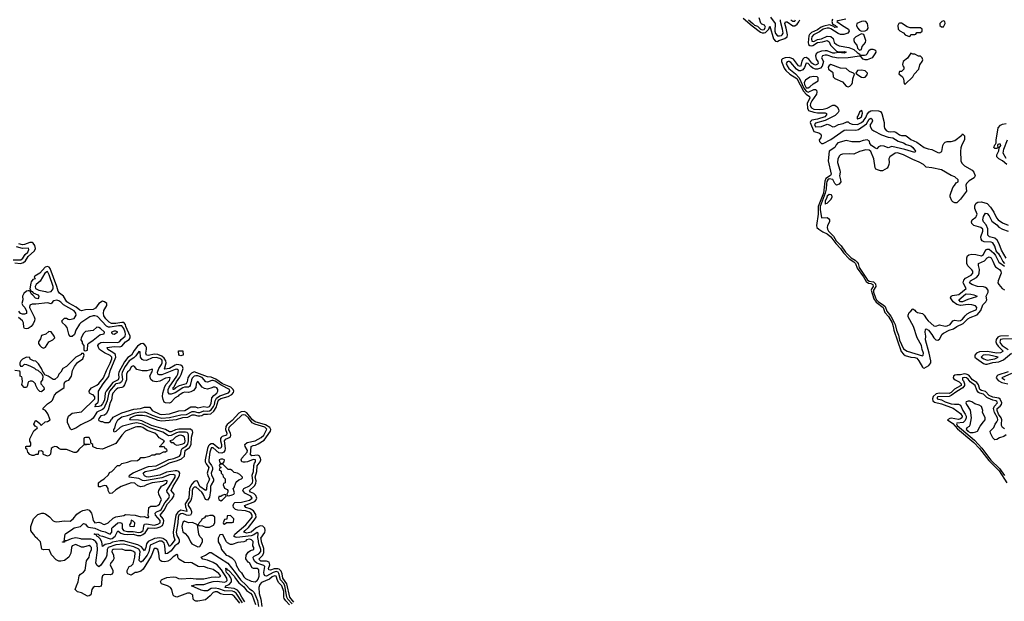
# Model space of a CAD drawing. Header units: inches. Extents: x 2710751 to 2829008, y 857003 to 965602.
# Tile 160 of 256: x 2764500 to 2774829, y 879346 to 885450. Entities that reach past the tile are written whole.
import ezdxf

# ---------------------------------------------------------------- set-up
doc = ezdxf.new("R2010")
doc.units = ezdxf.units.IN
doc.header["$MEASUREMENT"] = 0
for name, color, linetype in [('C7867', 7, 'Continuous'), ('C7868', 7, 'Continuous'), ('C7878', 7, 'Continuous')]:
    doc.layers.add(name, color=color, linetype=linetype)

msp = doc.modelspace()

# ---------------------------------------------------------------- linework, layer by layer
at = {"layer": 'C7867', "color": 2}
for points, elevation in [([(2766810, 879326), (2766750, 879401), (2766730, 879414), (2766636, 879416), (2766605, 879425), (2766570, 879444), (2766550, 879447), (2766530, 879438), (2766498, 879402), (2766450, 879362), (2766370, 879347), (2766347, 879347), (2766333, 879353), (2766321, 879370), (2766317, 879410), (2766310, 879419), (2766286, 879430), (2766262, 879430), (2766150, 879389), (2766119, 879399), (2766109, 879410), (2766095, 879470), (2766082, 879490), (2766050, 879509), (2765988, 879530), (2765978, 879550), (2765988, 879570), (2766000, 879580), (2766045, 879595), (2766110, 879603), (2766139, 879599), (2766166, 879586), (2766201, 879581), (2766290, 879588), (2766350, 879582), (2766430, 879582), (2766510, 879599), (2766550, 879603), (2766590, 879599), (2766609, 879610), (2766590, 879637), (2766530, 879679), (2766473, 879693), (2766430, 879713), (2766390, 879709), (2766373, 879713), (2766306, 879750), (2766290, 879753), (2766270, 879749), (2766230, 879755), (2766169, 879789), (2766158, 879810), (2766158, 879830), (2766150, 879838), (2766110, 879814), (2766079, 879781), (2766053, 879767), (2766021, 879759), (2765990, 879763), (2765974, 879774), (2765967, 879787), (2765961, 879850), (2765949, 879889), (2765930, 879902), (2765910, 879899), (2765879, 879821), (2765795, 879685), (2765770, 879664), (2765730, 879649), (2765710, 879648), (2765670, 879622), (2765636, 879636), (2765628, 879650), (2765628, 879670), (2765648, 879710), (2765670, 879718), (2765690, 879738), (2765709, 879810), (2765710, 879854), (2765694, 879870), (2765670, 879879), (2765610, 879879), (2765570, 879893), (2765482, 879890), (2765470, 879882), (2765465, 879870), (2765484, 879830), (2765487, 879793), (2765481, 879779), (2765456, 879750), (2765448, 879730), (2765478, 879670), (2765478, 879650), (2765471, 879630), (2765450, 879624), (2765390, 879629), (2765370, 879615), (2765361, 879590), (2765359, 879530), (2765354, 879506), (2765330, 879499), (2765290, 879503), (2765271, 879490), (2765257, 879470), (2765246, 879414), (2765230, 879404), (2765210, 879401), (2765150, 879434), (2765105, 879445), (2765082, 879470), (2765095, 879510), (2765115, 879550), (2765125, 879615), (2765138, 879630), (2765170, 879651), (2765187, 879673), (2765201, 879770), (2765229, 879810), (2765236, 879850), (2765252, 879890), (2765252, 879910), (2765243, 879923), (2765230, 879932), (2765170, 879916), (2765150, 879916), (2765090, 879941), (2765051, 879930), (2765042, 879910), (2765036, 879850), (2765015, 879810), (2764970, 879776), (2764930, 879769), (2764909, 879769), (2764882, 879782), (2764834, 879834), (2764809, 879889), (2764750, 879885), (2764734, 879894), (2764718, 879970), (2764687, 880000)], 10), ([(2765039, 880000), (2764990, 879981), (2764978, 879982), (2764968, 879968), (2764950, 879966), (2764948, 879970), (2764967, 879973), (2764970, 880000)], 6), ([(2766168, 880000), (2766173, 879990), (2766173, 879970), (2766159, 879950), (2766128, 879930), (2766090, 879877), (2766050, 879848), (2766030, 879846), (2766028, 879850), (2766024, 879930), (2766016, 879956), (2765990, 879978), (2765962, 879978), (2765870, 879937), (2765853, 879867), (2765837, 879830), (2765790, 879768), (2765770, 879758), (2765755, 879775), (2765765, 879870), (2765750, 879895), (2765699, 879919), (2765590, 879947), (2765510, 879940), (2765429, 879910), (2765416, 879890), (2765414, 879830), (2765406, 879810), (2765350, 879724), (2765330, 879709), (2765310, 879724), (2765300, 879750), (2765316, 879884), (2765313, 879950), (2765300, 879970), (2765273, 879990), (2765250, 879998), (2765150, 879998), (2765141, 880000)], 6), ([(2765906, 880000), (2765848, 879972), (2765831, 879950), (2765825, 879910), (2765810, 879876), (2765777, 879917), (2765739, 879939), (2765590, 879980), (2765550, 879979), (2765475, 879965), (2765450, 879954), (2765398, 879942), (2765370, 879922), (2765361, 879970), (2765345, 880000)], 2), ([(2765449, 880000), (2765450, 879999), (2765453, 880000)], 2), ([(2766125, 880000), (2766129, 879990), (2766090, 879938), (2766070, 879921), (2766041, 879981), (2766010, 880000)], 2), ([(2766277, 880000), (2766291, 879970), (2766306, 879950), (2766361, 879921), (2766370, 879918), (2766390, 879922), (2766418, 879970), (2766418, 879990), (2766413, 880000)], 10), ([(2766582, 880000), (2766582, 879970), (2766605, 879930), (2766618, 879890), (2766665, 879830), (2766690, 879823), (2766724, 879804), (2766755, 879775), (2766767, 879747), (2766770, 879725), (2766804, 879670), (2766826, 879646), (2766850, 879603), (2766870, 879585), (2766930, 879556), (2766970, 879551), (2766990, 879565), (2767001, 879579), (2767011, 879609), (2767010, 879675), (2766990, 879689), (2766952, 879692), (2766938, 879698), (2766912, 879750), (2766898, 879758), (2766873, 879793), (2766877, 879830), (2766897, 879863), (2766920, 879880), (2766955, 879890), (2766955, 879910), (2766946, 879930), (2766950, 879973), (2766933, 879990), (2766910, 879997), (2766881, 879990), (2766870, 879977), (2766851, 879969), (2766790, 879963), (2766730, 879944), (2766710, 879944), (2766679, 879959), (2766669, 879969), (2766653, 880000)], 10), ([(2767358, 879318), (2767312, 879370), (2767302, 879390), (2767281, 879510), (2767272, 879532), (2767236, 879570), (2767218, 879638), (2767210, 879652), (2767190, 879659), (2767158, 879650), (2767090, 879610), (2767075, 879615), (2767066, 879626), (2767062, 879650), (2767072, 879712), (2767061, 879721), (2766986, 879746), (2766965, 879765), (2766951, 879790), (2766950, 879810), (2766959, 879821), (2767010, 879844), (2767030, 879870), (2767030, 879890), (2767008, 879948), (2767000, 880000)], 6), ([(2767376, 879336), (2767335, 879390), (2767303, 879530), (2767259, 879590), (2767255, 879635), (2767243, 879663), (2767223, 879683), (2767208, 879688), (2767170, 879686), (2767130, 879672), (2767115, 879675), (2767110, 879690), (2767125, 879730), (2767116, 879756), (2767090, 879766), (2767030, 879769), (2767008, 879790), (2767050, 879830), (2767062, 879858), (2767062, 879902), (2767037, 879970), (2767033, 880000)], 2), ([(2766837, 879330), (2766771, 879431), (2766750, 879447), (2766732, 879452), (2766650, 879456), (2766590, 879478), (2766550, 879485), (2766510, 879480), (2766470, 879457), (2766430, 879456), (2766404, 879464), (2766302, 879510), (2766350, 879522), (2766430, 879521), (2766490, 879545), (2766530, 879555), (2766570, 879556), (2766650, 879548), (2766667, 879553), (2766676, 879564), (2766673, 879590), (2766616, 879676), (2766570, 879728), (2766531, 879752), (2766470, 879777), (2766422, 879790), (2766404, 879810), (2766450, 879830), (2766490, 879857), (2766510, 879860), (2766685, 879745), (2766762, 879650), (2766815, 879570), (2766876, 879516), (2766910, 879476), (2766939, 879459), (2766959, 879439), (2766995, 879355), (2767006, 879290)], 6), ([(2766862, 879342), (2766830, 879388), (2766802, 879442), (2766784, 879464), (2766750, 879481), (2766657, 879490), (2766662, 879510), (2766699, 879521), (2766722, 879550), (2766722, 879570), (2766714, 879594), (2766699, 879619), (2766670, 879650), (2766663, 879677), (2766665, 879685), (2766658, 879690), (2766667, 879693), (2766678, 879678), (2766690, 879672), (2766750, 879610), (2766764, 879584), (2766799, 879539), (2766850, 879498), (2766881, 879461), (2766920, 879430), (2766937, 879410), (2766972, 879312)], 2), ([(2767332, 879310), (2767292, 879352), (2767275, 879375), (2767271, 879391), (2767270, 879450), (2767251, 879510), (2767219, 879539), (2767203, 879563), (2767190, 879609), (2767174, 879614), (2767150, 879602), (2767122, 879578), (2767038, 879542), (2767019, 879521), (2767008, 879492), (2767011, 879429), (2767028, 879368), (2767041, 879290)], 10)]:
    msp.add_lwpolyline(points, dxfattribs=dict(at, elevation=elevation))
at = {"layer": 'C7868', "color": 2}
for points, elevation in [([(2764430, 882929), (2764512, 882930), (2764534, 882946), (2764556, 882984), (2764584, 883010), (2764597, 883037), (2764592, 883052), (2764530, 883050), (2764466, 883066)], 6), ([(2764450, 882897), (2764510, 882892), (2764539, 882901), (2764560, 882920), (2764590, 882963), (2764656, 883024), (2764667, 883050), (2764659, 883079), (2764643, 883103), (2764631, 883111), (2764608, 883112), (2764550, 883090), (2764530, 883088), (2764490, 883097)], 2), ([(2765453, 880000), (2765470, 880004), (2765502, 880030), (2765530, 880087), (2765562, 880062), (2765592, 880052), (2765630, 880048), (2765690, 880049), (2765737, 880037), (2765770, 880037), (2765793, 880047), (2765816, 880064), (2765850, 880117), (2765910, 880114), (2765941, 880118), (2765973, 880127), (2765997, 880143), (2766010, 880170), (2766011, 880190), (2766005, 880210), (2765975, 880250), (2766017, 880303), (2766050, 880370), (2766098, 880422), (2766118, 880450), (2766119, 880470), (2766090, 880510), (2766110, 880556), (2766163, 880637), (2766178, 880670), (2766180, 880690), (2766169, 880708), (2766150, 880714), (2766130, 880714), (2766040, 880700), (2765971, 880670), (2765850, 880650), (2765830, 880653), (2765810, 880664), (2765796, 880690), (2765816, 880710), (2765890, 880722), (2765942, 880738), (2766026, 880774), (2766070, 880800), (2766157, 880823), (2766198, 880842), (2766228, 880870), (2766235, 880930), (2766280, 880960), (2766298, 880990), (2766302, 881070), (2766317, 881117), (2766314, 881134), (2766291, 881151), (2766170, 881153), (2766135, 881145), (2766090, 881125), (2766070, 881123), (2766028, 881148), (2765884, 881190), (2765780, 881240), (2765747, 881247), (2765655, 881250), (2765661, 881270), (2765698, 881290), (2765730, 881298), (2765790, 881301), (2765830, 881294), (2765950, 881246), (2765990, 881239), (2766145, 881255), (2766210, 881275), (2766263, 881277), (2766310, 881302), (2766330, 881304), (2766370, 881292), (2766390, 881291), (2766410, 881297), (2766430, 881311), (2766471, 881309), (2766506, 881314), (2766537, 881343), (2766560, 881380), (2766581, 881450), (2766590, 881462), (2766610, 881475), (2766686, 881494), (2766725, 881515), (2766744, 881536), (2766747, 881550), (2766741, 881570), (2766714, 881594), (2766629, 881629), (2766557, 881677), (2766510, 881698), (2766470, 881701), (2766330, 881755), (2766301, 881739), (2766281, 881719), (2766265, 881690), (2766256, 881650), (2766247, 881630), (2766174, 881606), (2766135, 881585), (2766130, 881577), (2766123, 881577), (2766118, 881570), (2766109, 881569), (2766110, 881590), (2766122, 881598), (2766146, 881650), (2766181, 881699), (2766194, 881726), (2766214, 881790), (2766208, 881810), (2766190, 881825), (2766150, 881830), (2766130, 881824), (2766070, 881788), (2766023, 881783), (2766014, 881790), (2766022, 881798), (2766036, 881850), (2766033, 881870), (2766017, 881897), (2765990, 881920), (2765950, 881936), (2765910, 881939), (2765850, 881927), (2765829, 881928), (2765822, 881950), (2765829, 881991), (2765829, 882010), (2765823, 882023), (2765810, 882040), (2765791, 882051), (2765771, 882049), (2765736, 882024), (2765702, 881978), (2765674, 881930), (2765636, 881904), (2765601, 881859), (2765540, 881750), (2765535, 881730), (2765540, 881690), (2765532, 881670), (2765476, 881644), (2765408, 881552), (2765398, 881530), (2765390, 881457), (2765370, 881418), (2765350, 881398), (2765331, 881390), (2765288, 881388), (2765298, 881402), (2765297, 881410), (2765323, 881437), (2765328, 881452), (2765325, 881550), (2765375, 881630), (2765435, 881705), (2765450, 881764), (2765509, 881910), (2765506, 881930), (2765500, 881940), (2765478, 881958), (2765423, 881990), (2765419, 882010), (2765490, 882020), (2765550, 882017), (2765570, 882025), (2765610, 882070), (2765650, 882093), (2765660, 882110), (2765659, 882130), (2765613, 882230), (2765609, 882250), (2765591, 882271), (2765570, 882272), (2765510, 882260), (2765463, 882263), (2765437, 882277), (2765402, 882310), (2765382, 882342), (2765378, 882370), (2765383, 882397), (2765415, 882450), (2765413, 882470), (2765390, 882489), (2765370, 882495), (2765330, 882471), (2765296, 882424), (2765271, 882409), (2765190, 882404), (2765150, 882393), (2765130, 882401), (2765093, 882433), (2765014, 882474), (2764996, 882490), (2764960, 882550), (2764919, 882579), (2764902, 882602), (2764889, 882650), (2764818, 882838), (2764810, 882852), (2764790, 882860), (2764766, 882854), (2764710, 882790), (2764660, 882760), (2764652, 882750), (2764662, 882730), (2764638, 882722), (2764620, 882700), (2764616, 882684), (2764606, 882626), (2764620, 882600), (2764610, 882598), (2764604, 882604), (2764590, 882606), (2764570, 882601), (2764545, 882575), (2764530, 882550), (2764533, 882510), (2764522, 882470), (2764533, 882450), (2764555, 882430), (2764573, 882390), (2764570, 882365), (2764550, 882358), (2764530, 882360), (2764510, 882368), (2764491, 882390)], 2), ([(2764970, 880000), (2764976, 880050), (2764983, 880057), (2765045, 880095), (2765070, 880118), (2765139, 880130), (2765170, 880161), (2765190, 880156), (2765208, 880130), (2765223, 880123), (2765290, 880113), (2765350, 880087), (2765395, 880075), (2765430, 880056), (2765450, 880052), (2765468, 880070), (2765468, 880112), (2765476, 880124), (2765530, 880169), (2765550, 880172), (2765570, 880167), (2765576, 880150), (2765575, 880110), (2765590, 880088), (2765630, 880079), (2765690, 880080), (2765750, 880067), (2765770, 880070), (2765794, 880090), (2765800, 880110), (2765801, 880139), (2765810, 880155), (2765830, 880159), (2765910, 880146), (2765950, 880155), (2765973, 880170), (2765974, 880194), (2765924, 880250), (2765920, 880270), (2765934, 880286), (2765970, 880299), (2765983, 880310), (2766022, 880378), (2766063, 880430), (2766073, 880450), (2766064, 880470), (2766047, 880490), (2766044, 880510), (2766119, 880630), (2766130, 880650), (2766130, 880670), (2766110, 880677), (2766070, 880673), (2765990, 880642), (2765810, 880611), (2765790, 880614), (2765750, 880636), (2765650, 880650), (2765653, 880670), (2765690, 880696), (2765830, 880754), (2765850, 880760), (2765930, 880769), (2766065, 880835), (2766116, 880844), (2766175, 880870), (2766191, 880890), (2766193, 880930), (2766204, 880950), (2766250, 880977), (2766265, 880995), (2766272, 881030), (2766271, 881091), (2766267, 881107), (2766256, 881116), (2766240, 881120), (2766170, 881122), (2766145, 881115), (2766090, 881087), (2766064, 881084), (2766049, 881089), (2766000, 881120), (2765866, 881166), (2765790, 881206), (2765730, 881220), (2765687, 881213), (2765577, 881183), (2765555, 881170), (2765510, 881127), (2765490, 881122), (2765486, 881130), (2765489, 881149), (2765497, 881163), (2765508, 881210), (2765529, 881251), (2765570, 881281), (2765630, 881295), (2765710, 881323), (2765750, 881330), (2765810, 881333), (2765830, 881329), (2765890, 881300), (2765950, 881279), (2765990, 881269), (2766070, 881276), (2766190, 881304), (2766250, 881305), (2766310, 881338), (2766330, 881339), (2766370, 881326), (2766390, 881328), (2766430, 881344), (2766470, 881341), (2766490, 881344), (2766510, 881357), (2766534, 881390), (2766543, 881410), (2766549, 881451), (2766563, 881477), (2766599, 881501), (2766690, 881535), (2766706, 881550), (2766701, 881570), (2766613, 881613), (2766550, 881657), (2766530, 881664), (2766516, 881664), (2766470, 881646), (2766454, 881650), (2766414, 881694), (2766370, 881711), (2766348, 881712), (2766330, 881709), (2766310, 881688), (2766301, 881670), (2766290, 881610), (2766280, 881600), (2766270, 881595), (2766230, 881592), (2766210, 881586), (2766130, 881534), (2766090, 881521), (2766070, 881521), (2766056, 881536), (2766059, 881570), (2766068, 881592), (2766150, 881710), (2766160, 881730), (2766167, 881770), (2766150, 881782), (2766130, 881778), (2765990, 881724), (2765962, 881722), (2765948, 881730), (2765947, 881750), (2765961, 881790), (2765989, 881830), (2765996, 881850), (2765996, 881870), (2765990, 881881), (2765970, 881896), (2765930, 881906), (2765890, 881902), (2765830, 881874), (2765798, 881878), (2765785, 881885), (2765769, 881909), (2765763, 881963), (2765750, 881969), (2765718, 881922), (2765698, 881902), (2765650, 881870), (2765605, 881810), (2765576, 881750), (2765571, 881730), (2765577, 881670), (2765569, 881651), (2765550, 881636), (2765510, 881627), (2765500, 881620), (2765443, 881550), (2765430, 881519), (2765419, 881450), (2765383, 881370), (2765370, 881359), (2765308, 881332), (2765271, 881269), (2765251, 881249), (2765141, 881199), (2765090, 881163), (2765045, 881145), (2765033, 881153), (2765001, 881221), (2765003, 881257), (2765013, 881290), (2765050, 881320), (2765150, 881336), (2765288, 881470), (2765290, 881492), (2765270, 881513), (2765256, 881516), (2765234, 881530), (2765229, 881550), (2765239, 881570), (2765255, 881585), (2765310, 881616), (2765330, 881633), (2765378, 881690), (2765410, 881770), (2765450, 881845), (2765467, 881890), (2765467, 881910), (2765450, 881927), (2765390, 881953), (2765338, 881990), (2765325, 882010), (2765321, 882030), (2765330, 882047), (2765350, 882062), (2765374, 882066), (2765530, 882061), (2765550, 882072), (2765566, 882094), (2765605, 882130), (2765610, 882150), (2765607, 882170), (2765591, 882210), (2765570, 882238), (2765538, 882238), (2765450, 882222), (2765430, 882223), (2765410, 882235), (2765315, 882335), (2765290, 882343), (2765270, 882343), (2765236, 882330), (2765142, 882270), (2765126, 882254), (2765088, 882190), (2765075, 882145), (2765050, 882126), (2765026, 882126), (2765014, 882150), (2764998, 882218), (2764981, 882241), (2764948, 882270), (2764942, 882290), (2764970, 882316), (2764990, 882316), (2765007, 882307), (2765024, 882304), (2765070, 882315), (2765091, 882349), (2765090, 882370), (2765070, 882395), (2764958, 882458), (2764930, 882487), (2764910, 882501), (2764890, 882505), (2764859, 882501), (2764847, 882493), (2764830, 882469), (2764790, 882478), (2764670, 882463), (2764630, 882464), (2764605, 882455), (2764602, 882430), (2764653, 882330), (2764659, 882310), (2764657, 882290), (2764643, 882257), (2764621, 882230), (2764590, 882209), (2764570, 882204), (2764549, 882210), (2764543, 882223), (2764541, 882270), (2764530, 882290), (2764486, 882326)], 6), ([(2764687, 880000), (2764663, 880023), (2764650, 880046), (2764626, 880070), (2764618, 880090), (2764618, 880130), (2764645, 880210), (2764690, 880256), (2764731, 880271), (2764750, 880271), (2764770, 880265), (2764814, 880234), (2764852, 880190), (2764870, 880183), (2764890, 880179), (2764970, 880191), (2765030, 880187), (2765062, 880210), (2765101, 880259), (2765134, 880286), (2765161, 880299), (2765210, 880311), (2765230, 880303), (2765252, 880272), (2765265, 880230), (2765270, 880194), (2765280, 880180), (2765290, 880171), (2765330, 880176), (2765350, 880171), (2765375, 880155), (2765390, 880151), (2765429, 880170), (2765480, 880220), (2765493, 880227), (2765510, 880234), (2765592, 880248), (2765610, 880256), (2765710, 880251), (2765770, 880231), (2765810, 880236), (2765830, 880226), (2765850, 880225), (2765855, 880230), (2765848, 880248), (2765855, 880330), (2765874, 880346), (2765930, 880345), (2765948, 880350), (2765969, 880370), (2765973, 880387), (2765989, 880410), (2765959, 880470), (2765955, 880490), (2765958, 880510), (2765986, 880554), (2766010, 880566), (2766042, 880590), (2766046, 880606), (2766046, 880610), (2766033, 880613), (2765997, 880603), (2765891, 880590), (2765831, 880570), (2765806, 880554), (2765770, 880546), (2765738, 880558), (2765707, 880587), (2765670, 880591), (2765565, 880550), (2765510, 880515), (2765470, 880482), (2765450, 880478), (2765442, 880482), (2765435, 880495), (2765428, 880510), (2765429, 880530), (2765410, 880558), (2765390, 880562), (2765364, 880556), (2765347, 880547), (2765330, 880546), (2765326, 880550), (2765326, 880590), (2765350, 880612), (2765386, 880630), (2765430, 880674), (2765443, 880697), (2765466, 880710), (2765526, 880770), (2765550, 880772), (2765570, 880792), (2765630, 880805), (2765670, 880822), (2765735, 880825), (2765760, 880840), (2765770, 880854), (2765810, 880854), (2765866, 880870), (2765890, 880882), (2765916, 880884), (2765930, 880894), (2765970, 880894), (2766010, 880914), (2766030, 880914), (2766046, 880930), (2766042, 880942), (2766027, 880947), (2766022, 880962), (2766010, 880966), (2765970, 880966), (2765966, 880970), (2765982, 880978), (2765986, 880990), (2766008, 881012), (2766018, 881030), (2765962, 881062), (2765941, 881090), (2765919, 881110), (2765838, 881138), (2765792, 881170), (2765770, 881176), (2765730, 881178), (2765710, 881174), (2765610, 881133), (2765571, 881090), (2765510, 881002), (2765370, 880942), (2765310, 880948), (2765270, 880966), (2765266, 880970), (2765266, 880990), (2765246, 881006), (2765246, 881030), (2765230, 881066), (2765190, 881066), (2765178, 881062), (2765174, 881050), (2765174, 881010), (2765178, 880998), (2765190, 880994), (2765234, 880994), (2765234, 880990), (2765170, 880986), (2765120, 880940), (2765104, 880916), (2765092, 880908), (2765070, 880909), (2764990, 880939), (2764930, 880939), (2764909, 880949), (2764890, 880968), (2764870, 880969), (2764850, 880964), (2764831, 880950), (2764822, 880890), (2764810, 880878), (2764791, 880869), (2764750, 880886), (2764746, 880890), (2764746, 880910), (2764730, 880926), (2764698, 880922), (2764694, 880890), (2764690, 880886), (2764670, 880886), (2764650, 880878), (2764630, 880878), (2764608, 880888), (2764586, 880910), (2764578, 880938), (2764566, 880950), (2764566, 880970), (2764570, 880974), (2764610, 880974), (2764616, 880984), (2764618, 881010), (2764608, 881028), (2764608, 881050), (2764650, 881134), (2764670, 881154), (2764682, 881158), (2764686, 881170), (2764663, 881183), (2764650, 881206), (2764658, 881230), (2764670, 881242), (2764686, 881234), (2764714, 881210), (2764718, 881198), (2764730, 881194), (2764766, 881230), (2764790, 881232), (2764818, 881250), (2764795, 881315), (2764770, 881348), (2764750, 881358), (2764744, 881370), (2764790, 881418), (2764835, 881445), (2764844, 881456), (2764866, 881510), (2764890, 881536), (2764968, 881590), (2764966, 881630), (2764974, 881650), (2764990, 881661), (2765014, 881666), (2765024, 881676), (2765042, 881710), (2765053, 881770), (2765076, 881810), (2765106, 881854), (2765162, 881890), (2765175, 881930), (2765170, 881946), (2765150, 881946), (2765145, 881935), (2765090, 881908), (2764992, 881810), (2764952, 881790), (2764931, 881750), (2764911, 881729), (2764899, 881701), (2764870, 881673), (2764850, 881673), (2764798, 881710), (2764763, 881723), (2764750, 881746), (2764746, 881746), (2764728, 881790), (2764698, 881838), (2764670, 881868), (2764646, 881870), (2764609, 881889), (2764606, 881906), (2764570, 881908), (2764530, 881888), (2764512, 881870), (2764502, 881850), (2764502, 881830), (2764510, 881814), (2764530, 881814), (2764550, 881834), (2764570, 881832), (2764614, 881814), (2764654, 881794), (2764670, 881778), (2764692, 881772), (2764734, 881734), (2764742, 881710), (2764738, 881670), (2764722, 881650), (2764722, 881630), (2764754, 881594), (2764756, 881570), (2764730, 881544), (2764710, 881549), (2764689, 881570), (2764668, 881610), (2764666, 881630), (2764646, 881650), (2764630, 881658), (2764610, 881658), (2764594, 881650), (2764584, 881636), (2764582, 881610), (2764572, 881590), (2764548, 881590), (2764528, 881610), (2764523, 881623), (2764528, 881650), (2764527, 881687), (2764522, 881702), (2764506, 881710), (2764506, 881750), (2764502, 881762), (2764450, 881768)], 10), ([(2767033, 880000), (2767031, 880010), (2767072, 880068), (2767076, 880090), (2767072, 880112), (2767050, 880135), (2767023, 880137), (2766982, 880118), (2766927, 880070), (2766882, 880062), (2766853, 880070), (2766865, 880090), (2766901, 880119), (2766961, 880199), (2766979, 880230), (2766977, 880257), (2766954, 880294), (2766917, 880317), (2766874, 880330), (2766859, 880350), (2766965, 880395), (2766979, 880410), (2766987, 880430), (2766978, 880458), (2766956, 880476), (2766922, 880490), (2766912, 880510), (2766963, 880557), (2766977, 880583), (2766979, 880610), (2766971, 880650), (2766989, 880710), (2766991, 880769), (2767021, 880810), (2767028, 880830), (2767027, 880850), (2767013, 880873), (2766999, 880879), (2766934, 880874), (2766923, 880883), (2766930, 880970), (2766950, 880982), (2766974, 880986), (2767002, 880998), (2767063, 881037), (2767131, 881130), (2767135, 881150), (2767125, 881170), (2767078, 881198), (2766970, 881231), (2766943, 881250), (2766884, 881324), (2766857, 881337), (2766825, 881335), (2766800, 881320), (2766730, 881243), (2766677, 881203), (2766661, 881179), (2766658, 881150), (2766674, 881110), (2766671, 881090), (2766625, 881075), (2766614, 881066), (2766606, 881053), (2766606, 881030), (2766617, 880990), (2766618, 880970), (2766610, 880952), (2766590, 880949), (2766530, 880997), (2766510, 880999), (2766491, 880989), (2766481, 880979), (2766471, 880950), (2766447, 880830), (2766447, 880810), (2766455, 880790), (2766484, 880750), (2766467, 880690), (2766476, 880656), (2766490, 880630), (2766485, 880610), (2766464, 880570), (2766458, 880522), (2766450, 880510), (2766391, 880550), (2766366, 880606), (2766350, 880611), (2766330, 880602), (2766306, 880574), (2766283, 880530), (2766273, 880430), (2766237, 880370), (2766238, 880338), (2766251, 880310), (2766253, 880290), (2766190, 880302), (2766158, 880282), (2766138, 880250), (2766110, 880070), (2766114, 880034), (2766125, 880000)], 2), ([(2767000, 880000), (2766998, 880010), (2767002, 880062), (2766990, 880067), (2766956, 880044), (2766927, 880033), (2766777, 880017), (2766760, 880020), (2766747, 880030), (2766758, 880050), (2766872, 880148), (2766925, 880210), (2766937, 880230), (2766938, 880242), (2766939, 880250), (2766930, 880268), (2766910, 880283), (2766870, 880295), (2766790, 880302), (2766764, 880310), (2766743, 880330), (2766739, 880350), (2766746, 880374), (2766757, 880383), (2766828, 880388), (2766910, 880406), (2766940, 880430), (2766925, 880450), (2766861, 880481), (2766840, 880510), (2766850, 880530), (2766910, 880558), (2766941, 880590), (2766945, 880610), (2766937, 880670), (2766952, 880710), (2766957, 880770), (2766963, 880797), (2766972, 880810), (2766974, 880830), (2766950, 880833), (2766890, 880810), (2766866, 880806), (2766845, 880805), (2766829, 880810), (2766824, 880830), (2766831, 880850), (2766886, 880910), (2766891, 880930), (2766865, 880970), (2766861, 880990), (2766887, 881013), (2766969, 881030), (2767034, 881066), (2767061, 881090), (2767091, 881151), (2767070, 881173), (2766966, 881206), (2766939, 881219), (2766901, 881270), (2766870, 881299), (2766850, 881304), (2766830, 881300), (2766695, 881170), (2766692, 881150), (2766709, 881110), (2766712, 881088), (2766708, 881070), (2766699, 881061), (2766657, 881043), (2766645, 881030), (2766656, 880950), (2766652, 880928), (2766642, 880910), (2766619, 880901), (2766590, 880906), (2766530, 880956), (2766510, 880957), (2766507, 880953), (2766494, 880910), (2766483, 880830), (2766485, 880810), (2766513, 880773), (2766522, 880750), (2766521, 880730), (2766507, 880690), (2766511, 880670), (2766532, 880630), (2766532, 880610), (2766508, 880570), (2766502, 880550), (2766503, 880510), (2766490, 880439), (2766470, 880409), (2766450, 880413), (2766424, 880470), (2766410, 880490), (2766350, 880544), (2766330, 880544), (2766318, 880530), (2766309, 880510), (2766310, 880470), (2766304, 880430), (2766295, 880405), (2766269, 880370), (2766266, 880350), (2766295, 880310), (2766303, 880290), (2766302, 880270), (2766291, 880249), (2766275, 880245), (2766250, 880249), (2766210, 880266), (2766190, 880265), (2766171, 880250), (2766164, 880230), (2766160, 880170), (2766142, 880070), (2766150, 880035), (2766168, 880000)], 6), ([(2766413, 880000), (2766408, 880008), (2766390, 880026), (2766378, 880050), (2766366, 880150), (2766314, 880174), (2766270, 880168), (2766230, 880188), (2766210, 880178), (2766201, 880130), (2766210, 880074), (2766237, 880057), (2766262, 880030), (2766277, 880000)], 10), ([(2765345, 880000), (2765343, 880003), (2765324, 880024), (2765309, 880030), (2765302, 880042), (2765282, 880050), (2765287, 880053), (2765322, 880050), (2765338, 880038), (2765370, 880030), (2765449, 880000)], 2), ([(2766653, 880000), (2766630, 880046), (2766598, 880042), (2766582, 880010), (2766582, 880000)], 10), ([(2765141, 880000), (2765089, 880011), (2765054, 880006), (2765039, 880000)], 6), ([(2766010, 880000), (2766004, 880004), (2765970, 880012), (2765915, 880005), (2765906, 880000)], 2)]:
    msp.add_lwpolyline(points, dxfattribs=dict(at, elevation=elevation))
for points, elevation in [([(2764790, 882806), (2764764, 882790), (2764715, 882705), (2764672, 882670), (2764664, 882650), (2764667, 882630), (2764701, 882610), (2764770, 882599), (2764790, 882591), (2764830, 882596), (2764850, 882627), (2764852, 882650), (2764810, 882774)], 6), ([(2764690, 882522), (2764667, 882527), (2764639, 882559), (2764623, 882570), (2764615, 882590), (2764620, 882600), (2764630, 882599), (2764642, 882582), (2764690, 882562), (2764700, 882550), (2764699, 882530)], 2), ([(2765310, 882222), (2765271, 882189), (2765190, 882179), (2765170, 882158), (2765146, 882110), (2765142, 882090), (2765154, 882070), (2765154, 882050), (2765174, 882030), (2765174, 881990), (2765178, 881978), (2765190, 881974), (2765210, 881982), (2765215, 882045), (2765224, 882056), (2765270, 882086), (2765339, 882141), (2765350, 882147), (2765387, 882153), (2765389, 882170), (2765348, 882210), (2765330, 882219)], 10), ([(2764804, 882176), (2764774, 882150), (2764730, 882135), (2764719, 882101), (2764698, 882070), (2764698, 882050), (2764710, 882032), (2764730, 882012), (2764750, 882002), (2764770, 882012), (2764806, 882070), (2764848, 882090), (2764868, 882110), (2764862, 882130), (2764830, 882175)], 10), ([(2765510, 882182), (2765490, 882181), (2765462, 882170), (2765462, 882162), (2765472, 882152), (2765490, 882151), (2765510, 882161), (2765528, 882170)], 10), ([(2766190, 881922), (2766168, 881930), (2766167, 881973), (2766213, 881973), (2766214, 881930), (2766210, 881928)], -2), ([(2765690, 881818), (2765670, 881806), (2765652, 881770), (2765630, 881755), (2765622, 881730), (2765620, 881670), (2765601, 881619), (2765584, 881596), (2765570, 881589), (2765530, 881583), (2765511, 881570), (2765476, 881530), (2765469, 881510), (2765464, 881456), (2765450, 881433), (2765428, 881352), (2765408, 881312), (2765390, 881298), (2765350, 881293), (2765330, 881266), (2765325, 881250), (2765330, 881242), (2765350, 881234), (2765370, 881234), (2765390, 881222), (2765430, 881222), (2765450, 881234), (2765462, 881258), (2765470, 881262), (2765481, 881279), (2765570, 881325), (2765698, 881362), (2765766, 881370), (2765810, 881385), (2765864, 881384), (2765891, 881350), (2765971, 881310), (2765990, 881307), (2766070, 881314), (2766170, 881344), (2766233, 881347), (2766294, 881386), (2766346, 881386), (2766370, 881375), (2766430, 881389), (2766470, 881384), (2766490, 881389), (2766510, 881422), (2766517, 881483), (2766535, 881505), (2766569, 881530), (2766579, 881550), (2766578, 881570), (2766568, 881588), (2766550, 881594), (2766530, 881594), (2766515, 881585), (2766470, 881573), (2766440, 881580), (2766413, 881593), (2766370, 881654), (2766362, 881650), (2766353, 881627), (2766347, 881590), (2766322, 881558), (2766296, 881544), (2766270, 881536), (2766230, 881541), (2766210, 881535), (2766185, 881515), (2766171, 881510), (2766161, 881499), (2766130, 881482), (2766087, 881433), (2766070, 881424), (2766030, 881429), (2766017, 881437), (2766004, 881464), (2765997, 881497), (2766000, 881530), (2766021, 881599), (2766035, 881625), (2766070, 881663), (2766077, 881690), (2766075, 881695), (2766030, 881689), (2765970, 881655), (2765930, 881649), (2765896, 881656), (2765875, 881675), (2765865, 881710), (2765878, 881742), (2765890, 881754), (2765894, 881774), (2765890, 881786), (2765882, 881778), (2765835, 881765), (2765785, 881765), (2765730, 881778), (2765706, 881810)], 10), ([(2766190, 881089), (2766170, 881087), (2766134, 881070), (2766102, 881038), (2766074, 881030), (2766090, 881014), (2766110, 881012), (2766120, 881000), (2766145, 880985), (2766170, 880988), (2766210, 880998), (2766231, 881010), (2766235, 881030), (2766230, 881069), (2766210, 881084)], 10), ([(2766630, 880839), (2766610, 880838), (2766594, 880830), (2766598, 880798), (2766630, 880794), (2766646, 880810), (2766648, 880830)], 10), ([(2766630, 880786), (2766598, 880782), (2766594, 880770), (2766598, 880758), (2766614, 880750), (2766598, 880742), (2766594, 880730), (2766613, 880713), (2766614, 880690), (2766632, 880672), (2766633, 880653), (2766654, 880630), (2766654, 880590), (2766638, 880582), (2766634, 880570), (2766650, 880534), (2766678, 880518), (2766682, 880510), (2766682, 880490), (2766674, 880470), (2766678, 880458), (2766694, 880454), (2766730, 880465), (2766746, 880470), (2766755, 880485), (2766738, 880530), (2766750, 880542), (2766769, 880591), (2766777, 880603), (2766800, 880620), (2766826, 880630), (2766838, 880642), (2766838, 880650), (2766810, 880678), (2766786, 880690), (2766750, 880698), (2766730, 880718), (2766710, 880728), (2766686, 880730)], 10), ([(2766650, 880466), (2766624, 880456), (2766610, 880446), (2766590, 880446), (2766585, 880430), (2766590, 880414), (2766610, 880402), (2766626, 880410), (2766666, 880450), (2766662, 880462)], 10), ([(2766527, 880247), (2766493, 880247), (2766470, 880238), (2766450, 880238), (2766437, 880223), (2766412, 880208), (2766402, 880190), (2766382, 880170), (2766374, 880150), (2766382, 880142), (2766417, 880137), (2766450, 880125), (2766490, 880125), (2766534, 880146), (2766548, 880170), (2766546, 880230)], 10), ([(2766710, 880246), (2766678, 880242), (2766673, 880207), (2766650, 880206), (2766634, 880170), (2766638, 880158), (2766650, 880154), (2766670, 880174), (2766730, 880174), (2766742, 880178), (2766746, 880210)], 10), ([(2765670, 880198), (2765665, 880170), (2765652, 880150), (2765654, 880134), (2765690, 880132), (2765706, 880134), (2765708, 880170), (2765690, 880188)], 10)]:
    msp.add_lwpolyline(points, close=True, dxfattribs=dict(at, elevation=elevation))
at = {"layer": 'C7878', "color": 2}
for points, elevation in [([(2772090, 885467), (2772184, 885384), (2772270, 885320), (2772290, 885313), (2772310, 885312), (2772323, 885317), (2772358, 885350), (2772370, 885381), (2772409, 885249), (2772430, 885223), (2772450, 885221), (2772464, 885230), (2772528, 885252), (2772550, 885270), (2772553, 885290), (2772542, 885362), (2772527, 885410), (2772533, 885427), (2772550, 885428), (2772610, 885384), (2772630, 885384), (2772657, 885403), (2772674, 885426), (2772684, 885450)], 2), ([(2772145, 885450), (2772190, 885409), (2772210, 885394), (2772241, 885381), (2772270, 885352), (2772290, 885343), (2772310, 885347), (2772324, 885370), (2772312, 885392), (2772284, 885404), (2772275, 885415), (2772257, 885470)], 6), ([(2772378, 885478), (2772425, 885410), (2772421, 885330), (2772430, 885304), (2772450, 885281), (2772470, 885279), (2772490, 885285), (2772499, 885290), (2772509, 885310), (2772503, 885350), (2772480, 885430), (2772482, 885450)], 6), ([(2773025, 885455), (2773020, 885430), (2773028, 885408), (2773038, 885398), (2773059, 885390), (2773061, 885381), (2773078, 885370), (2773050, 885369), (2773040, 885380), (2772995, 885395), (2772937, 885383), (2772909, 885371), (2772870, 885343), (2772805, 885315), (2772785, 885295), (2772779, 885281), (2772770, 885210), (2772775, 885190), (2772790, 885178), (2772810, 885174), (2772822, 885178), (2772870, 885211), (2772923, 885217), (2772970, 885233), (2772990, 885219), (2773004, 885184), (2773070, 885121), (2773094, 885114), (2773150, 885117), (2773171, 885110), (2773150, 885099), (2773090, 885104), (2773050, 885097), (2773030, 885099), (2772970, 885123), (2772950, 885124), (2772910, 885120), (2772874, 885106), (2772854, 885090), (2772847, 885070), (2772857, 885037), (2772874, 885010), (2772877, 884990), (2772870, 884982), (2772850, 884973), (2772830, 884978), (2772810, 884995), (2772777, 885037), (2772750, 885053), (2772730, 885050), (2772720, 885040), (2772706, 885014), (2772696, 884970), (2772690, 884960), (2772670, 884965), (2772616, 885036), (2772574, 885054), (2772530, 885048), (2772502, 885038), (2772490, 885030), (2772490, 885010), (2772520, 884940), (2772536, 884916), (2772578, 884878), (2772652, 884832), (2772721, 884701), (2772750, 884669), (2772785, 884645), (2772789, 884630), (2772762, 884570), (2772763, 884523), (2772770, 884503), (2772776, 884496), (2772830, 884478), (2772870, 884472), (2772951, 884471), (2772965, 884465), (2772965, 884450), (2772945, 884430), (2772870, 884407), (2772810, 884395), (2772797, 884383), (2772792, 884370), (2772830, 884276), (2772883, 884263), (2772903, 884250), (2772907, 884230), (2772903, 884210), (2772888, 884190), (2772891, 884170), (2772910, 884151), (2772930, 884151), (2773010, 884192), (2773150, 884290), (2773170, 884294), (2773270, 884292), (2773301, 884299), (2773384, 884356), (2773410, 884407), (2773430, 884416), (2773439, 884410), (2773446, 884390), (2773438, 884370), (2773421, 884350), (2773423, 884330), (2773439, 884299), (2773462, 884282), (2773540, 884240), (2773610, 884217), (2773658, 884210), (2773715, 884175), (2773770, 884159), (2773800, 884140), (2773850, 884125), (2773871, 884110), (2773899, 884070), (2773890, 884055), (2773787, 884087), (2773650, 884118), (2773610, 884106), (2773570, 884121), (2773534, 884126), (2773510, 884115), (2773490, 884095), (2773470, 884104), (2773437, 884130), (2773419, 884150), (2773415, 884175), (2773390, 884189), (2773350, 884182), (2773311, 884169), (2773273, 884167), (2773231, 884169), (2773170, 884181), (2773083, 884157), (2773064, 884136), (2773050, 884109), (2772991, 884069), (2772980, 883970), (2773014, 883830), (2773004, 883816), (2772957, 883783), (2772945, 883755), (2772931, 883630), (2772878, 883490), (2772878, 883410), (2772860, 883290), (2772863, 883270), (2772884, 883250), (2772924, 883224), (2772970, 883201), (2773010, 883170), (2773061, 883101), (2773110, 883050), (2773143, 883003), (2773201, 882941), (2773250, 882909), (2773269, 882890), (2773284, 882844), (2773351, 882751), (2773381, 882701), (2773406, 882686), (2773430, 882682), (2773451, 882671), (2773454, 882650), (2773439, 882630), (2773432, 882610), (2773460, 882520), (2773484, 882484), (2773559, 882430), (2773577, 882377), (2773614, 882334), (2773651, 882270), (2773664, 882230), (2773670, 882190), (2773748, 881968), (2773770, 881938), (2773790, 881925), (2773850, 881910), (2773890, 881906), (2773910, 881897), (2773933, 881870), (2773970, 881803), (2773978, 881798), (2773990, 881793), (2774038, 881822), (2774058, 881850), (2774058, 881870), (2774042, 881950), (2774002, 882090), (2774007, 882127), (2773999, 882170), (2774003, 882197), (2774010, 882205), (2774035, 882190), (2774070, 882145), (2774088, 882110), (2774110, 882091), (2774130, 882085), (2774150, 882098), (2774177, 882150), (2774190, 882160), (2774250, 882190), (2774295, 882205), (2774332, 882230), (2774398, 882262), (2774445, 882310), (2774470, 882326), (2774546, 882354), (2774583, 882397), (2774604, 882457), (2774636, 882490), (2774644, 882510), (2774639, 882550), (2774661, 882590), (2774658, 882610), (2774646, 882630), (2774630, 882641), (2774610, 882646), (2774549, 882650), (2774489, 882670), (2774465, 882690), (2774475, 882710), (2774537, 882743), (2774560, 882770), (2774566, 882790), (2774570, 882830), (2774557, 882870), (2774559, 882890), (2774621, 882919), (2774650, 882950), (2774663, 882957), (2774670, 882960), (2774690, 882950), (2774710, 882916), (2774728, 882868), (2774736, 882857), (2774778, 882830), (2774793, 882810), (2774796, 882790), (2774763, 882710), (2774762, 882690), (2774772, 882670), (2774808, 882628), (2774830, 882616)], 2), ([(2773165, 885455), (2773082, 885438), (2773073, 885430), (2773130, 885388), (2773193, 885350), (2773200, 885330), (2773186, 885310), (2773176, 885304), (2773147, 885293), (2773110, 885295), (2773085, 885305), (2773010, 885354), (2772990, 885362), (2772970, 885360), (2772930, 885349), (2772890, 885321), (2772829, 885291), (2772811, 885270), (2772807, 885250), (2772810, 885223), (2772830, 885221), (2772870, 885242), (2772912, 885248), (2772970, 885277), (2773010, 885275), (2773032, 885252), (2773045, 885210), (2773070, 885188), (2773097, 885177), (2773199, 885159), (2773250, 885138), (2773285, 885105), (2773308, 885090), (2773317, 885077), (2773364, 885076), (2773380, 885080), (2773390, 885090), (2773410, 885130), (2773430, 885141), (2773450, 885142), (2773477, 885130), (2773482, 885110), (2773470, 885090), (2773442, 885050), (2773390, 885030), (2773370, 885030), (2773350, 885037), (2773323, 885063), (2773310, 885066), (2773190, 885050), (2773090, 885046), (2773030, 885056), (2772970, 885079), (2772950, 885079), (2772923, 885070), (2772913, 885050), (2772931, 885010), (2772918, 884962), (2772900, 884940), (2772870, 884931), (2772850, 884931), (2772820, 884940), (2772798, 884958), (2772770, 884990), (2772750, 884992), (2772732, 884948), (2772717, 884923), (2772690, 884912), (2772674, 884914), (2772649, 884929), (2772590, 885001), (2772573, 885010), (2772562, 885010), (2772550, 885007), (2772540, 884990), (2772550, 884964), (2772570, 884938), (2772640, 884880), (2772678, 884838), (2772725, 884730), (2772750, 884699), (2772770, 884691), (2772830, 884718), (2772850, 884716), (2772859, 884710), (2772864, 884690), (2772860, 884670), (2772810, 884597), (2772797, 884570), (2772793, 884550), (2772805, 884525), (2772830, 884511), (2772890, 884507), (2772930, 884510), (2772970, 884522), (2773030, 884554), (2773052, 884552), (2773074, 884534), (2773090, 884510), (2773092, 884490), (2773085, 884475), (2773054, 884446), (2772950, 884391), (2772850, 884363), (2772838, 884350), (2772850, 884326), (2772910, 884330), (2772970, 884352), (2772990, 884347), (2773030, 884326), (2773050, 884328), (2773089, 884351), (2773138, 884362), (2773178, 884378), (2773190, 884378), (2773205, 884365), (2773234, 884354), (2773290, 884350), (2773330, 884370), (2773352, 884388), (2773375, 884425), (2773390, 884458), (2773410, 884484), (2773430, 884495), (2773450, 884498), (2773510, 884495), (2773530, 884487), (2773544, 884464), (2773570, 884370), (2773569, 884330), (2773572, 884310), (2773588, 884288), (2773610, 884276), (2773630, 884272), (2773670, 884275), (2773690, 884270), (2773730, 884243), (2773750, 884236), (2773793, 884233), (2773810, 884224), (2773850, 884192), (2773910, 884164), (2773988, 884108), (2774030, 884094), (2774070, 884086), (2774130, 884056), (2774150, 884054), (2774172, 884068), (2774185, 884130), (2774194, 884150), (2774210, 884166), (2774230, 884171), (2774271, 884171), (2774310, 884182), (2774382, 884238), (2774390, 884251), (2774412, 884230), (2774411, 884190), (2774382, 884138), (2774374, 884106), (2774370, 884070), (2774373, 883970), (2774383, 883943), (2774410, 883915), (2774491, 883871), (2774510, 883851), (2774522, 883810), (2774512, 883790), (2774460, 883760), (2774431, 883730), (2774425, 883715), (2774431, 883649), (2774370, 883568), (2774330, 883529), (2774310, 883528), (2774290, 883538), (2774278, 883550), (2774262, 883590), (2774262, 883610), (2774289, 883690), (2774308, 883710), (2774323, 883737), (2774346, 883750), (2774346, 883770), (2774310, 883802), (2774270, 883815), (2774170, 883875), (2774070, 883896), (2774010, 883901), (2773981, 883930), (2773936, 883956), (2773870, 883984), (2773773, 884033), (2773710, 884053), (2773684, 884050), (2773627, 884010), (2773616, 883990), (2773620, 883950), (2773618, 883930), (2773612, 883908), (2773599, 883890), (2773550, 883865), (2773530, 883864), (2773510, 883869), (2773482, 883882), (2773474, 883894), (2773461, 883990), (2773430, 884065), (2773410, 884079), (2773376, 884084), (2773310, 884067), (2773250, 884039), (2773210, 884043), (2773130, 884038), (2773110, 884032), (2773099, 884021), (2773084, 883990), (2773078, 883950), (2773105, 883870), (2773108, 883850), (2773099, 883810), (2773112, 883770), (2773114, 883750), (2773096, 883724), (2773070, 883715), (2773050, 883730), (2773030, 883773), (2772990, 883780), (2772979, 883770), (2772968, 883752), (2772962, 883730), (2772959, 883670), (2772951, 883630), (2772899, 883490), (2772899, 883459), (2772910, 883371), (2772970, 883374), (2772984, 883364), (2772994, 883350), (2772994, 883330), (2772975, 883290), (2772971, 883270), (2772973, 883250), (2772983, 883230), (2773038, 883178), (2773065, 883130), (2773116, 883076), (2773164, 883010), (2773223, 882950), (2773265, 882925), (2773286, 882906), (2773295, 882890), (2773305, 882850), (2773390, 882724), (2773410, 882707), (2773458, 882698), (2773477, 882677), (2773481, 882650), (2773456, 882610), (2773457, 882590), (2773478, 882530), (2773488, 882510), (2773508, 882490), (2773558, 882458), (2773579, 882439), (2773597, 882390), (2773637, 882337), (2773673, 882273), (2773684, 882250), (2773697, 882190), (2773718, 882138), (2773730, 882088), (2773770, 881997), (2773811, 881970), (2773970, 881923), (2773979, 881930), (2773981, 881950), (2773967, 881990), (2773960, 882030), (2773914, 882110), (2773877, 882230), (2773821, 882330), (2773819, 882350), (2773830, 882378), (2773848, 882390), (2773870, 882414), (2773890, 882402), (2773896, 882390), (2773918, 882378), (2773970, 882365), (2773989, 882349), (2774012, 882310), (2774030, 882290), (2774090, 882236), (2774110, 882234), (2774150, 882246), (2774210, 882233), (2774230, 882236), (2774260, 882250), (2774290, 882291), (2774310, 882298), (2774348, 882288), (2774370, 882293), (2774390, 882308), (2774417, 882343), (2774438, 882362), (2774470, 882380), (2774530, 882404), (2774536, 882410), (2774542, 882430), (2774526, 882446), (2774490, 882458), (2774450, 882462), (2774370, 882452), (2774330, 882462), (2774291, 882490), (2774265, 882530), (2774273, 882547), (2774285, 882555), (2774353, 882567), (2774429, 882630), (2774400, 882680), (2774398, 882690), (2774404, 882716), (2774422, 882738), (2774481, 882770), (2774500, 882790), (2774500, 882810), (2774490, 882825), (2774446, 882866), (2774436, 882890), (2774437, 882950), (2774442, 882970), (2774457, 882983), (2774490, 882988), (2774530, 882984), (2774590, 882971), (2774610, 882987), (2774623, 883017), (2774642, 883038), (2774650, 883043), (2774670, 883042), (2774720, 883000), (2774736, 882976), (2774770, 882905), (2774830, 882863)], 6), ([(2772590, 885450), (2772610, 885434), (2772630, 885433), (2772640, 885450)], 6), ([(2774856, 883930), (2774810, 883970), (2774770, 883990), (2774749, 884010), (2774752, 884030), (2774770, 884072), (2774776, 884104), (2774793, 884130), (2774790, 884142), (2774770, 884144), (2774761, 884139), (2774756, 884130), (2774761, 884110), (2774750, 884099), (2774730, 884097), (2774719, 884110), (2774730, 884138), (2774738, 884142), (2774744, 884156), (2774744, 884184), (2774765, 884315), (2774790, 884344), (2774810, 884353), (2774850, 884359)], 6), ([(2774850, 883992), (2774817, 884050), (2774824, 884090), (2774862, 884190)], 2), ([(2774836, 882890), (2774815, 882915), (2774790, 882963), (2774770, 882992), (2774760, 883000), (2774745, 883025), (2774730, 883074), (2774710, 883109), (2774690, 883115), (2774618, 883118), (2774596, 883130), (2774585, 883145), (2774581, 883170), (2774605, 883230), (2774605, 883250), (2774584, 883270), (2774510, 883290), (2774489, 883310), (2774485, 883330), (2774493, 883350), (2774530, 883379), (2774539, 883390), (2774546, 883410), (2774519, 883470), (2774521, 883499), (2774535, 883525), (2774550, 883535), (2774590, 883539), (2774650, 883520), (2774684, 883484), (2774718, 883430), (2774746, 883370), (2774765, 883350), (2774810, 883317), (2774870, 883292)], 6), ([(2774848, 882948), (2774798, 883030), (2774776, 883096), (2774755, 883135), (2774730, 883156), (2774672, 883172), (2774656, 883190), (2774656, 883256), (2774638, 883298), (2774612, 883330), (2774602, 883350), (2774610, 883383), (2774630, 883419), (2774650, 883417), (2774670, 883391), (2774697, 883337), (2774750, 883297), (2774773, 883273), (2774810, 883252), (2774870, 883230)], 2), ([(2774873, 882133), (2774790, 882130), (2774775, 882125), (2774762, 882118), (2774745, 882095), (2774740, 882070), (2774747, 882047), (2774764, 882024), (2774800, 881990), (2774816, 881970), (2774814, 881966), (2774790, 881953), (2774750, 881950), (2774650, 881967), (2774570, 881963), (2774536, 881950), (2774519, 881930), (2774521, 881910), (2774536, 881896), (2774610, 881843), (2774630, 881835), (2774650, 881834), (2774710, 881851), (2774770, 881861), (2774819, 881881), (2774904, 881950)], 2), ([(2774910, 882102), (2774810, 882097), (2774790, 882092), (2774781, 882070), (2774789, 882050), (2774808, 882030), (2774870, 881987)], 6), ([(2774830, 881156), (2774811, 881171), (2774801, 881190), (2774798, 881210), (2774802, 881250), (2774796, 881270), (2774768, 881310), (2774753, 881350), (2774753, 881370), (2774787, 881393), (2774800, 881410), (2774802, 881430), (2774786, 881466), (2774770, 881479), (2774710, 881490), (2774670, 881507), (2774630, 881548), (2774590, 881559), (2774574, 881570), (2774557, 881617), (2774542, 881642), (2774497, 881670), (2774458, 881718), (2774430, 881731), (2774410, 881733), (2774370, 881723), (2774330, 881724), (2774310, 881720), (2774296, 881710), (2774294, 881690), (2774301, 881681), (2774313, 881670), (2774357, 881650), (2774377, 881630), (2774375, 881610), (2774370, 881606), (2774308, 881572), (2774270, 881539), (2774250, 881528), (2774150, 881532), (2774115, 881525), (2774084, 881496), (2774075, 881470), (2774080, 881450), (2774096, 881436), (2774170, 881418), (2774292, 881372), (2774370, 881316), (2774387, 881290), (2774382, 881270), (2774370, 881261), (2774350, 881255), (2774273, 881267), (2774256, 881264), (2774234, 881250), (2774290, 881211), (2774337, 881157), (2774510, 881012), (2774569, 880950), (2774665, 880825), (2774774, 880714), (2774854, 880590)], 2), ([(2774850, 881093), (2774823, 881077), (2774777, 881063), (2774750, 881043), (2774730, 881040), (2774710, 881063), (2774685, 881110), (2774679, 881130), (2774720, 881170), (2774734, 881206), (2774752, 881228), (2774762, 881250), (2774756, 881270), (2774726, 881326), (2774716, 881370), (2774725, 881395), (2774756, 881430), (2774750, 881442), (2774741, 881450), (2774710, 881458), (2774659, 881479), (2774646, 881486), (2774610, 881521), (2774571, 881531), (2774559, 881539), (2774542, 881562), (2774523, 881610), (2774470, 881650), (2774450, 881677), (2774432, 881692), (2774410, 881696), (2774390, 881690), (2774389, 881670), (2774400, 881660), (2774412, 881630), (2774411, 881610), (2774395, 881585), (2774330, 881549), (2774273, 881507), (2774250, 881495), (2774130, 881493), (2774126, 881490), (2774123, 881470), (2774170, 881459), (2774210, 881440), (2774270, 881420), (2774305, 881415), (2774350, 881416), (2774370, 881403), (2774394, 881350), (2774420, 881310), (2774428, 881290), (2774430, 881270), (2774418, 881242), (2774396, 881224), (2774330, 881216), (2774326, 881210), (2774334, 881190), (2774516, 881036), (2774592, 880952), (2774688, 880828), (2774779, 880739), (2774830, 880667)], 6), ([(2774870, 881753), (2774762, 881718), (2774752, 881710), (2774743, 881690), (2774763, 881663), (2774802, 881642), (2774867, 881627)], 2), ([(2774903, 881737), (2774802, 881690), (2774835, 881670)], 6)]:
    msp.add_lwpolyline(points, dxfattribs=dict(at, elevation=elevation))
for points, elevation in [([(2773353, 885433), (2773332, 885430), (2773282, 885410), (2773279, 885390), (2773290, 885365), (2773310, 885341), (2773330, 885331), (2773370, 885332), (2773390, 885342), (2773400, 885360), (2773399, 885390), (2773394, 885410), (2773375, 885430)], 10), ([(2773730, 885414), (2773722, 885410), (2773712, 885390), (2773714, 885350), (2773732, 885332), (2773771, 885311), (2773790, 885292), (2773830, 885274), (2773842, 885278), (2773850, 885294), (2773890, 885294), (2773902, 885298), (2773910, 885314), (2773950, 885314), (2773966, 885330), (2773966, 885350), (2773950, 885366), (2773843, 885363), (2773810, 885375), (2773752, 885412)], 10), ([(2774190, 885438), (2774174, 885430), (2774154, 885410), (2774154, 885390), (2774170, 885374), (2774190, 885374), (2774208, 885410), (2774206, 885430)], 10), ([(2773330, 885302), (2773271, 885269), (2773251, 885249), (2773251, 885230), (2773259, 885210), (2773282, 885182), (2773290, 885150), (2773310, 885129), (2773330, 885136), (2773338, 885170), (2773372, 885210), (2773378, 885230), (2773355, 885295)], 10), ([(2773850, 885098), (2773815, 885045), (2773767, 885010), (2773761, 884981), (2773764, 884964), (2773774, 884950), (2773774, 884930), (2773750, 884906), (2773730, 884906), (2773722, 884882), (2773762, 884850), (2773772, 884828), (2773778, 884778), (2773790, 884774), (2773869, 884850), (2773883, 884877), (2773933, 884930), (2773943, 884977), (2773969, 885010), (2773974, 885030), (2773969, 885049), (2773950, 885066), (2773930, 885068), (2773890, 885088), (2773869, 885089)], 10), ([(2773010, 884979), (2772992, 884970), (2772981, 884950), (2772986, 884930), (2773024, 884904), (2773030, 884894), (2773032, 884850), (2773050, 884832), (2773130, 884798), (2773170, 884752), (2773190, 884745), (2773210, 884751), (2773230, 884772), (2773237, 884790), (2773239, 884830), (2773258, 884878), (2773246, 884890), (2773206, 884906), (2773170, 884939), (2773110, 884942)], 10), ([(2773330, 884921), (2773290, 884915), (2773272, 884890), (2773292, 884870), (2773330, 884847), (2773350, 884843), (2773370, 884846), (2773389, 884870), (2773395, 884890), (2773370, 884913)], 10), ([(2772830, 884854), (2772790, 884848), (2772743, 884817), (2772729, 884791), (2772732, 884770), (2772750, 884736), (2772770, 884734), (2772790, 884747), (2772823, 884777), (2772875, 884810), (2772878, 884838), (2772866, 884850)], 10), ([(2773330, 884498), (2773310, 884479), (2773296, 884444), (2773284, 884430), (2773285, 884410), (2773290, 884408), (2773310, 884416), (2773330, 884431), (2773341, 884470), (2773338, 884490)], 10), ([(2772990, 883617), (2772970, 883599), (2772965, 883575), (2772948, 883550), (2772950, 883514), (2772958, 883522), (2772970, 883525), (2773013, 883567), (2773022, 883590), (2773018, 883610), (2773013, 883613)], 10), ([(2774390, 882490), (2774369, 882490), (2774352, 882510), (2774421, 882570), (2774430, 882574), (2774478, 882570), (2774510, 882564), (2774545, 882550), (2774538, 882542), (2774445, 882515)], 2), ([(2774630, 881932), (2774606, 881930), (2774586, 881910), (2774614, 881890), (2774650, 881878), (2774710, 881887), (2774729, 881890), (2774764, 881910), (2774672, 881928)], 6), ([(2774450, 881448), (2774430, 881438), (2774427, 881430), (2774432, 881410), (2774471, 881351), (2774483, 881270), (2774467, 881193), (2774459, 881181), (2774435, 881165), (2774428, 881150), (2774441, 881141), (2774445, 881130), (2774470, 881116), (2774503, 881117), (2774530, 881125), (2774548, 881132), (2774577, 881183), (2774609, 881231), (2774628, 881250), (2774629, 881270), (2774599, 881330), (2774602, 881350), (2774589, 881389), (2774565, 881405), (2774520, 881420), (2774490, 881438), (2774467, 881447)], 10)]:
    msp.add_lwpolyline(points, close=True, dxfattribs=dict(at, elevation=elevation))

doc.saveas('drawing.dxf')
